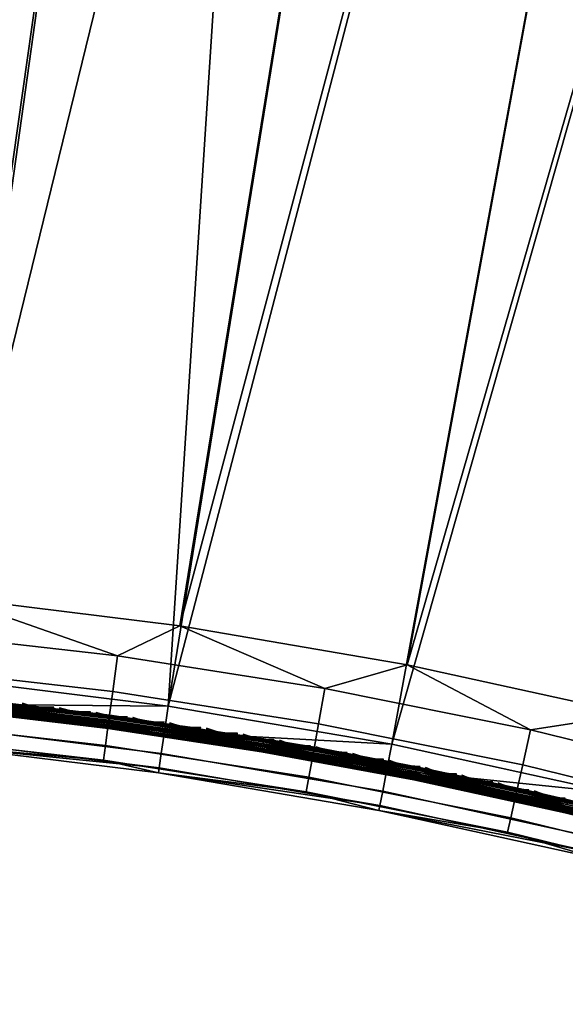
# Model space of a CAD drawing. Header units: inches. Extents: x 0 to 31.9, y -32.8 to 0.
# Tile 5 of 256: x 4.2 to 8.2, y -30.1 to -22.8. Entities that reach past the tile are written whole.
import ezdxf

# ---------------------------------------------------------------- set-up
doc = ezdxf.new("R2010")
doc.units = ezdxf.units.IN
doc.header["$LTSCALE"] = 0.03937
doc.header["$MEASUREMENT"] = 0
for name, color, linetype in [('A-FURN-3-ST', 151, 'Continuous'), ('A-FURN-3-ST-SEAM', 250, 'Continuous'), ('A-FURN-3-STITCH', 15, 'Continuous')]:
    doc.layers.add(name, color=color, linetype=linetype)

msp = doc.modelspace()

# ---------------------------------------------------------------- meshes
at = {"layer": 'A-FURN-3-ST'}
mesh = msp.add_polyface(dxfattribs=at)
corners = [(10.9073, -6.4887, 18), (13.0694, -6.6512, 17.9626), (10.9604, -6.2091, 17.9626), (8.7939, -6.1263, 18), (8.8366, -5.8449, 17.9626), (6.6686, -5.8419, 18), (6.7008, -5.5591, 17.9626), (4.5342, -5.6358, 18), (4.5559, -5.352, 17.9626), (2.3937, -5.5083, 18), (13.1792, -6.1706, 17.6781), (11.0523, -5.7248, 17.6781), (11.0099, -5.9486, 17.8528), (13.1285, -6.3927, 17.8528), (12.3974, -5.6675, 16.9008), (10.3957, -5.276, 16.9008), (11.1052, -5.445, 17.1854), (11.0848, -5.5531, 17.4505), (8.9365, -5.1847, 17.4505), (8.9104, -5.3576, 17.6781), (8.8763, -5.5828, 17.8528), (6.7308, -5.2956, 17.8528), (0.2502, -5.2452, 17.9789), (0.25, -5.4597, 18), (12.3992, -5.6589, 5.5004), (11.1067, -5.4366, 5.3089), (10.3972, -5.2674, 5.5004), (8.8846, -5.5243, 5), (8.9134, -5.3351, 5.0381), (11.0562, -5.7025, 5.0381), (11.0205, -5.8906, 5), (13.1841, -6.1485, 5.0381), (11.0865, -5.5431, 5.1466), (8.9378, -5.1746, 5.1466), (13.1415, -6.3351, 5), (8.5662, -28.5369, 5), (6.9256, -28.1779, 5), (5.2701, -27.8952, 5), (6.7367, -5.2369, 5), (3.6033, -27.6896, 5), (4.5797, -5.0287, 5), (1.9287, -27.5614, 5), (2.4165, -4.9, 5), (0.25, -27.5109, 5), (0.25, -4.8509, 5), (0.125, -4.8509, 5.0335), (0.125, -27.5109, 5.0335), (0.0335, -4.8509, 5.125), (0.0335, -27.5109, 5.125), (0, -4.8509, 5.25), (0, -27.5109, 5.25), (0, -5.4597, 17.75), (0, -26.9109, 17.75), (0.0335, -5.4597, 17.875), (0.0335, -26.9109, 17.875), (0.125, -5.4597, 17.9665), (0.125, -26.9109, 17.9665), (0.25, -26.9109, 18), (0, -4.6009, 5.5002), (0, -27.7609, 16.9), (0, -4.6097, 16.9007), (0, -27.7609, 5.5), (8.7077, -27.9539, 18), (13.006, -6.9286, 18), (7.0392, -27.5887, 18), (5.3555, -27.3013, 18), (3.6603, -27.0923, 18), (1.9573, -26.962, 18)]
mesh.append_faces([[corners[k] for k in face] for face in [(0, 1, 2), (0, 2, 3), (3, 2, 4), (3, 4, 5), (5, 4, 6), (5, 6, 7), (7, 6, 8), (7, 8, 9), (10, 11, 12, 13), (13, 12, 2, 1), (14, 15, 16), (17, 18, 19, 11), (11, 19, 20, 12), (12, 20, 4, 2), (20, 21, 6, 4), (22, 23, 9), (14, 24, 15), (24, 25, 26), (27, 28, 29), (27, 29, 30), (30, 29, 31), (32, 29, 28, 33), (34, 35, 36), (34, 36, 30), (30, 36, 37), (30, 37, 27), (27, 37, 38), (38, 37, 39), (38, 39, 40), (40, 39, 41), (40, 41, 42), (42, 41, 43), (42, 43, 44), (44, 43, 45), (45, 43, 46), (45, 46, 47), (47, 46, 48), (47, 48, 49), (49, 48, 50), (51, 52, 53), (53, 52, 54), (53, 54, 55), (55, 54, 56), (55, 56, 23), (23, 56, 57), (50, 58, 49), (59, 60, 61), (61, 60, 58), (61, 58, 50), (59, 52, 51), (59, 51, 60), (62, 63, 64), (64, 63, 0), (64, 0, 65), (65, 0, 3), (65, 3, 66), (66, 3, 5), (66, 5, 7), (66, 7, 67), (67, 7, 9), (67, 9, 57), (57, 9, 23)]])
mesh = msp.add_polyface(dxfattribs=at)
corners = [(15.2446, -6.8574, 5), (10.1885, -28.9716, 5), (8.5662, -28.5369, 5), (12.4253, -29.3711, 17.9625), (11.9851, -28.914, 18), (10.9533, -28.8742, 17.9625), (10.3575, -28.3959, 18), (9.4615, -28.4403, 17.9625), (8.7077, -27.9539, 18), (7.9526, -28.0702, 17.9625), (7.0392, -27.5887, 18), (6.4294, -27.7645, 17.9625), (5.3555, -27.3013, 18), (5.1982, -28.39, 16.9), (6.8305, -28.6688, 16.9), (6.2926, -28.5302, 17.1847), (7.7834, -28.8294, 17.1847), (7.8073, -28.7221, 17.45), (6.3119, -28.422, 17.45), (7.8453, -28.5515, 17.6778), (6.3426, -28.25, 17.6778), (7.8949, -28.3292, 17.8526), (6.3827, -28.0257, 17.8526), (8.4482, -29.0228, 16.9), (9.2602, -29.1916, 17.1847), (9.2886, -29.0855, 17.45), (9.3339, -28.9166, 17.6778), (9.3928, -28.6966, 17.8526), (10.0478, -29.4514, 16.9), (10.7202, -29.6163, 17.1847), (10.7532, -29.5115, 17.45), (10.8055, -29.3447, 17.6778), (10.8738, -29.1273, 17.8526), (11.6258, -29.9536, 16.9), (12.1609, -30.1026, 17.1847), (12.1983, -29.9993, 17.45), (12.2577, -29.8349, 17.6778), (12.3351, -29.6206, 17.8526), (11.6258, -29.9536, 5.5), (10.0478, -29.4514, 5.5), (8.4482, -29.0228, 5.5), (6.8305, -28.6688, 5.5), (5.1982, -28.39, 5.5), (11.7889, -29.481, 5), (11.7265, -29.6619, 5.0381), (10.1347, -29.1552, 5.0381), (8.5211, -28.7229, 5.0381), (6.8892, -28.3657, 5.0381), (8.4828, -28.8805, 5.1464), (6.8583, -28.525, 5.1464), (8.4572, -28.9858, 5.3087), (6.8377, -28.6314, 5.3087), (10.0585, -29.4149, 5.3087), (11.6383, -29.9177, 5.3087), (5.2191, -28.2451, 5.1464), (5.2425, -28.0846, 5.0381), (6.9256, -28.1779, 5), (11.6736, -29.8152, 5.1464), (10.089, -29.3109, 5.1464), (17.1477, -8.0384, 18)]
mesh.append_faces([[corners[k] for k in face] for face in [(0, 1, 2), (3, 4, 5), (5, 4, 6), (5, 6, 7), (7, 6, 8), (7, 8, 9), (9, 8, 10), (9, 10, 11), (11, 10, 12), (13, 14, 15), (15, 14, 16), (15, 16, 17, 18), (18, 17, 19, 20), (20, 19, 21, 22), (22, 21, 9, 11), (14, 23, 16), (16, 23, 24), (16, 24, 25, 17), (17, 25, 26, 19), (19, 26, 27, 21), (21, 27, 7, 9), (23, 28, 24), (24, 28, 29), (24, 29, 30, 25), (25, 30, 31, 26), (26, 31, 32, 27), (27, 32, 5, 7), (28, 33, 29), (29, 33, 34), (29, 34, 35, 30), (30, 35, 36, 31), (31, 36, 37, 32), (32, 37, 3, 5), (38, 33, 39), (39, 33, 28), (39, 28, 40), (40, 28, 23), (40, 23, 41), (41, 23, 14), (41, 14, 42), (43, 44, 1), (1, 44, 45), (1, 45, 2), (2, 45, 46), (2, 46, 47), (47, 46, 48, 49), (49, 48, 50, 51), (51, 50, 41), (41, 50, 40), (40, 50, 39), (39, 50, 52), (39, 52, 38), (38, 52, 53), (41, 42, 51), (49, 54, 55, 47), (47, 55, 56), (56, 2, 47), (57, 53, 52, 58), (58, 52, 50, 48), (44, 57, 58, 45), (45, 58, 48, 46), (6, 59, 8)]])
mesh = msp.add_polyface(dxfattribs=at)
corners = [(6.4294, -27.7645, 17.9625), (5.3555, -27.3013, 18), (4.8945, -27.5238, 17.9625), (3.6603, -27.0923, 18), (3.3508, -27.3486, 17.9625), (1.9573, -26.962, 18), (1.8011, -27.2391, 17.9625), (0.2497, -27.1254, 17.9788), (0.2493, -27.3318, 17.9162), (0.25, -26.9109, 18), (1.788, -27.5041, 17.8526), (0.249, -27.5219, 17.8145), (1.7768, -27.7316, 17.6778), (0.2488, -27.6887, 17.6778), (0.2486, -27.8253, 17.5111), (1.7682, -27.9062, 17.45), (0.2484, -27.9271, 17.3209), (1.7627, -28.016, 17.1847), (0.2483, -28.0109, 16.9), (1.9035, -28.0607, 16.9), (3.2795, -28.1231, 17.1847), (3.2896, -28.0137, 17.45), (3.3056, -27.8396, 17.6778), (3.3265, -27.6128, 17.8526), (3.5546, -28.1872, 16.9), (4.7904, -28.2947, 17.1847), (4.8051, -28.1858, 17.45), (4.8285, -28.0125, 17.6778), (4.859, -27.7868, 17.8526), (5.1982, -28.39, 16.9), (6.2926, -28.5302, 17.1847), (6.3119, -28.422, 17.45), (6.3426, -28.25, 17.6778), (6.3827, -28.0257, 17.8526), (5.1982, -28.39, 5.5), (6.8305, -28.6688, 16.9), (3.5546, -28.1872, 5.5), (1.9035, -28.0607, 5.5), (0.2483, -28.0109, 5.5), (6.8377, -28.6314, 5.3087), (5.2035, -28.3523, 5.3087), (5.2191, -28.2451, 5.1464), (6.8583, -28.525, 5.1464), (6.9256, -28.1779, 5), (5.2425, -28.0846, 5.0381), (5.2701, -27.8952, 5), (3.5845, -27.88, 5.0381), (3.6033, -27.6896, 5), (1.9189, -27.7524, 5.0381), (1.9287, -27.5614, 5), (0.2493, -27.7022, 5.0381), (0.25, -27.5109, 5), (3.5582, -28.1493, 5.3087), (3.5687, -28.0414, 5.1464), (1.9052, -28.0227, 5.3087), (1.9106, -27.9144, 5.1464), (0.2484, -27.9727, 5.3087), (0.2488, -27.8644, 5.1464)]
mesh.append_faces([[corners[k] for k in face] for face in [(0, 1, 2), (2, 1, 3), (2, 3, 4), (4, 3, 5), (4, 5, 6), (6, 5, 7), (6, 7, 8), (5, 9, 7), (6, 8, 10), (10, 8, 11), (10, 11, 12), (12, 11, 13), (12, 14, 15), (15, 16, 17), (18, 19, 17), (17, 19, 20), (17, 20, 21, 15), (15, 21, 22, 12), (12, 22, 23, 10), (10, 23, 4, 6), (19, 24, 20), (20, 24, 25), (20, 25, 26, 21), (21, 26, 27, 22), (22, 27, 28, 23), (23, 28, 2, 4), (24, 29, 25), (25, 29, 30), (25, 30, 31, 26), (26, 31, 32, 27), (27, 32, 33, 28), (28, 33, 0, 2), (34, 35, 29), (34, 29, 36), (36, 29, 24), (36, 24, 37), (37, 24, 19), (37, 19, 38), (38, 19, 18), (39, 34, 40), (39, 40, 41, 42), (43, 44, 45), (45, 44, 46), (45, 46, 47), (47, 46, 48), (47, 48, 49), (49, 48, 50), (49, 50, 51), (34, 36, 40), (40, 36, 52), (40, 52, 53, 41), (41, 53, 46, 44), (36, 37, 52), (52, 37, 54), (52, 54, 55, 53), (53, 55, 48, 46), (37, 38, 54), (54, 38, 56), (54, 56, 55), (55, 56, 57), (55, 57, 48), (48, 57, 50)]])
at = {"layer": 'A-FURN-3-ST-SEAM'}
mesh = msp.add_polyface(dxfattribs=at)
corners = [(7.102, -28.3799, 17.6292), (6.3424, -28.2555, 17.628), (5.9718, -28.1717, 17.6292), (4.8301, -28.0184, 17.628), (4.8327, -27.9992, 17.6292), (3.6922, -27.8636, 17.6292), (3.6939, -27.8462, 17.6377), (4.835, -27.9819, 17.6377), (3.6951, -27.8334, 17.6522), (4.8367, -27.9691, 17.6522), (4.8376, -27.9628, 17.6706), (3.3141, -27.7898, 17.6706), (2.5482, -27.7339, 17.6522), (3.3091, -27.8458, 17.628), (5.9767, -28.1417, 17.6522), (6.3524, -28.2002, 17.6706), (7.1078, -28.35, 17.6522), (5.9746, -28.1544, 17.6377), (5.9618, -28.2331, 17.6842), (5.9628, -28.2269, 17.7027), (4.8255, -28.0547, 17.7027), (4.8247, -28.061, 17.6842), (3.6869, -27.9193, 17.7027), (3.6863, -27.9256, 17.6842), (3.3103, -27.8324, 17.7271), (3.6898, -27.889, 17.7259), (4.8319, -28.0052, 17.7271), (4.8294, -28.0245, 17.7259), (5.9677, -28.1969, 17.7259), (4.8272, -28.0419, 17.7173), (5.9649, -28.2142, 17.7173), (7.0969, -28.4049, 17.7259), (6.3448, -28.2424, 17.7271), (3.6864, -27.9244, 17.6648), (4.8248, -28.0598, 17.6648), (5.962, -28.2319, 17.6648), (3.6872, -27.9158, 17.6473), (4.8259, -28.0513, 17.6473), (5.9634, -28.2235, 17.6473), (3.6886, -27.9013, 17.6344), (4.8278, -28.0367, 17.6344), (5.9657, -28.209, 17.6344), (7.0946, -28.4169, 17.6344), (3.6881, -27.9064, 17.7173), (7.1044, -28.3676, 17.7208), (5.9738, -28.1593, 17.7208), (4.8343, -27.9868, 17.7208), (3.6934, -27.8512, 17.7208), (4.8362, -27.9723, 17.7078), (3.6948, -27.8366, 17.7078), (4.8374, -27.9639, 17.6902), (3.6956, -27.8281, 17.6902), (5.9775, -28.1365, 17.6902), (2.5486, -27.7286, 17.6902), (5.9762, -28.1449, 17.7078)]
mesh.append_faces([[corners[k] for k in face] for face in [(0, 1, 2), (2, 1, 3), (2, 3, 4), (4, 3, 5), (4, 5, 6, 7), (7, 6, 8, 9), (9, 8, 10), (10, 8, 11), (11, 8, 12), (13, 5, 3), (9, 10, 14), (14, 10, 15), (14, 15, 16), (17, 2, 4, 7), (14, 17, 7, 9), (18, 19, 20, 21), (21, 20, 22, 23), (24, 25, 26), (26, 25, 27), (26, 27, 28), (28, 27, 29, 30), (30, 29, 20, 19), (31, 32, 28), (28, 32, 26), (23, 33, 34, 21), (21, 34, 35, 18), (33, 36, 37, 34), (34, 37, 38, 35), (36, 39, 40, 37), (37, 40, 41, 38), (39, 13, 3), (39, 3, 40), (40, 3, 41), (3, 1, 41), (41, 1, 42), (25, 43, 29, 27), (43, 22, 20, 29), (32, 44, 45), (32, 45, 26), (26, 45, 46), (26, 46, 47), (47, 46, 48, 49), (49, 48, 50, 51), (51, 50, 10), (10, 50, 52), (10, 52, 15), (10, 11, 51), (51, 11, 53), (24, 26, 47), (54, 52, 50, 48), (45, 54, 48, 46)]])
mesh = msp.add_polyface(dxfattribs=at)
corners = [(7.8558, -28.5018, 17.6706), (9.345, -28.867, 17.6706), (8.2306, -28.594, 17.6522), (9.3399, -28.8856, 17.6377), (8.2278, -28.6066, 17.6377), (9.3352, -28.9024, 17.6292), (8.2239, -28.6237, 17.6292), (9.3301, -28.9211, 17.628), (7.8433, -28.5566, 17.628), (7.102, -28.3799, 17.6292), (6.3424, -28.2555, 17.628), (7.1078, -28.35, 17.6522), (6.3524, -28.2002, 17.6706), (7.1054, -28.3627, 17.6377), (5.9718, -28.1717, 17.6292), (5.9746, -28.1544, 17.6377), (5.9767, -28.1417, 17.6522), (8.2151, -28.6605, 17.6344), (9.3213, -28.953, 17.6473), (8.2118, -28.6747, 17.6473), (9.319, -28.9613, 17.6648), (8.21, -28.6831, 17.6648), (9.3187, -28.9625, 17.6842), (8.2097, -28.6843, 17.6842), (8.2111, -28.6781, 17.7027), (7.0911, -28.4347, 17.7027), (7.0899, -28.4409, 17.6842), (5.9628, -28.2269, 17.7027), (5.9618, -28.2331, 17.6842), (9.3204, -28.9564, 17.7027), (8.2139, -28.6655, 17.7173), (7.0936, -28.4221, 17.7173), (5.9649, -28.2142, 17.7173), (9.3238, -28.9439, 17.7173), (8.2178, -28.6484, 17.7259), (7.0969, -28.4049, 17.7259), (5.9677, -28.1969, 17.7259), (9.3336, -28.9082, 17.7271), (7.8463, -28.5436, 17.7271), (6.3448, -28.2424, 17.7271), (5.962, -28.2319, 17.6648), (7.0901, -28.4397, 17.6648), (5.9634, -28.2235, 17.6473), (7.0918, -28.4313, 17.6473), (5.9657, -28.209, 17.6344), (7.0946, -28.4169, 17.6344), (8.2267, -28.6115, 17.7208), (9.3385, -28.8904, 17.7208), (8.2299, -28.5972, 17.7078), (9.3424, -28.8763, 17.7078), (8.2318, -28.5889, 17.6902), (7.1088, -28.3448, 17.6902), (7.1072, -28.3532, 17.7078), (7.1044, -28.3676, 17.7208), (5.9775, -28.1365, 17.6902), (5.9762, -28.1449, 17.7078), (5.9738, -28.1593, 17.7208)]
mesh.append_faces([[corners[k] for k in face] for face in [(0, 1, 2), (2, 3, 4), (4, 5, 6), (6, 7, 8), (6, 8, 9), (9, 8, 10), (11, 12, 0), (11, 0, 2), (11, 2, 4, 13), (13, 4, 6, 9), (13, 9, 14, 15), (11, 13, 15, 16), (8, 7, 17), (17, 18, 19), (19, 20, 21), (21, 20, 22), (21, 22, 23), (23, 22, 24), (23, 24, 25, 26), (26, 25, 27, 28), (22, 29, 24), (24, 29, 30), (24, 30, 31, 25), (25, 31, 32, 27), (30, 33, 34), (30, 34, 35, 31), (31, 35, 36, 32), (34, 37, 38), (34, 38, 35), (35, 38, 39), (28, 40, 41, 26), (26, 41, 21, 23), (40, 42, 43, 41), (41, 43, 19, 21), (42, 44, 45, 43), (43, 45, 17, 19), (10, 8, 45), (45, 8, 17), (38, 37, 46), (46, 47, 48), (48, 49, 50), (1, 0, 50), (50, 0, 51), (50, 51, 52, 48), (48, 52, 53, 46), (46, 53, 38), (38, 53, 39), (12, 54, 51), (12, 51, 0), (52, 51, 54, 55), (53, 52, 55, 56)]])
at = {"layer": 'A-FURN-3-STITCH'}
mesh = msp.add_polymesh((7, 4), dxfattribs=at)
for k, corner in enumerate([(4.422, -27.9076, 17.7206), (4.4222, -27.9062, 17.7228), (4.4225, -27.9036, 17.7272), (4.4227, -27.9022, 17.7295), (4.3832, -27.9094, 17.7245), (4.3829, -27.9119, 17.7291), (4.3832, -27.9092, 17.7336), (4.3838, -27.9041, 17.7334), (4.3442, -27.9086, 17.7269), (4.3439, -27.9111, 17.7315), (4.3442, -27.9084, 17.736), (4.3448, -27.9033, 17.7358), (4.3052, -27.9052, 17.7278), (4.3049, -27.9077, 17.7323), (4.3052, -27.905, 17.7368), (4.3059, -27.8999, 17.7367), (4.2666, -27.8992, 17.727), (4.2663, -27.9017, 17.7316), (4.2666, -27.899, 17.736), (4.2672, -27.8938, 17.7359), (4.2285, -27.8906, 17.7246), (4.2282, -27.8931, 17.7292), (4.2285, -27.8904, 17.7336), (4.2292, -27.8852, 17.7335), (4.1912, -27.8795, 17.7207), (4.1914, -27.8782, 17.7229), (4.1917, -27.8755, 17.7274), (4.1919, -27.8741, 17.7296)]):
    mesh.set_mesh_vertex(divmod(k, 4), corner)
mesh = msp.add_polymesh((7, 4), dxfattribs=at)
for k, corner in enumerate([(4.6946, -27.9423, 17.7206), (4.6948, -27.9409, 17.7228), (4.6952, -27.9382, 17.7272), (4.6953, -27.9369, 17.7295), (4.6558, -27.9438, 17.7245), (4.6555, -27.9463, 17.7291), (4.6558, -27.9436, 17.7336), (4.6565, -27.9385, 17.7334), (4.6168, -27.9427, 17.7269), (4.6164, -27.9452, 17.7315), (4.6168, -27.9425, 17.736), (4.6175, -27.9374, 17.7358), (4.5778, -27.939, 17.7278), (4.5775, -27.9415, 17.7323), (4.5779, -27.9388, 17.7368), (4.5785, -27.9337, 17.7367), (4.5393, -27.9327, 17.727), (4.5389, -27.9352, 17.7316), (4.5393, -27.9325, 17.736), (4.54, -27.9273, 17.7359), (4.5013, -27.9238, 17.7246), (4.5009, -27.9263, 17.7292), (4.5013, -27.9236, 17.7336), (4.502, -27.9185, 17.7335), (4.4641, -27.9124, 17.7207), (4.4642, -27.9111, 17.7229), (4.4646, -27.9085, 17.7274), (4.4648, -27.9071, 17.7296)]):
    mesh.set_mesh_vertex(divmod(k, 4), corner)
mesh = msp.add_polymesh((7, 4), dxfattribs=at)
for k, corner in enumerate([(4.967, -27.9791, 17.7206), (4.9672, -27.9777, 17.7228), (4.9675, -27.975, 17.7272), (4.9677, -27.9737, 17.7295), (4.9281, -27.9803, 17.7245), (4.9278, -27.9828, 17.7291), (4.9281, -27.9801, 17.7336), (4.9288, -27.9749, 17.7334), (4.8891, -27.9789, 17.7269), (4.8888, -27.9814, 17.7315), (4.8891, -27.9787, 17.736), (4.8898, -27.9735, 17.7358), (4.8502, -27.9749, 17.7278), (4.8499, -27.9774, 17.7323), (4.8502, -27.9747, 17.7368), (4.8509, -27.9695, 17.7367), (4.8117, -27.9683, 17.727), (4.8113, -27.9708, 17.7316), (4.8117, -27.9681, 17.736), (4.8124, -27.9629, 17.7359), (4.7737, -27.9591, 17.7246), (4.7734, -27.9616, 17.7292), (4.7738, -27.9589, 17.7336), (4.7745, -27.9537, 17.7335), (4.7366, -27.9474, 17.7207), (4.7368, -27.9461, 17.7229), (4.7372, -27.9435, 17.7274), (4.7374, -27.9421, 17.7296)]):
    mesh.set_mesh_vertex(divmod(k, 4), corner)
mesh = msp.add_polymesh((7, 4), dxfattribs=at)
for k, corner in enumerate([(5.239, -28.0179, 17.7206), (5.2392, -28.0165, 17.7228), (5.2396, -28.0138, 17.7272), (5.2398, -28.0125, 17.7295), (5.2001, -28.0188, 17.7245), (5.1998, -28.0213, 17.7291), (5.2002, -28.0186, 17.7336), (5.2009, -28.0135, 17.7334), (5.1612, -28.0171, 17.7269), (5.1608, -28.0196, 17.7315), (5.1612, -28.0169, 17.736), (5.1619, -28.0118, 17.7358), (5.1223, -28.0128, 17.7278), (5.1219, -28.0153, 17.7323), (5.1223, -28.0126, 17.7368), (5.1231, -28.0075, 17.7367), (5.0838, -28.0059, 17.727), (5.0835, -28.0084, 17.7316), (5.0839, -28.0057, 17.736), (5.0846, -28.0006, 17.7359), (5.046, -27.9965, 17.7246), (5.0456, -27.9989, 17.7292), (5.046, -27.9963, 17.7336), (5.0467, -27.9911, 17.7335), (5.0089, -27.9845, 17.7207), (5.0091, -27.9832, 17.7229), (5.0095, -27.9805, 17.7274), (5.0097, -27.9792, 17.7296)]):
    mesh.set_mesh_vertex(divmod(k, 4), corner)
mesh = msp.add_polymesh((7, 4), dxfattribs=at)
for k, corner in enumerate([(5.5108, -28.0588, 17.7206), (5.511, -28.0574, 17.7228), (5.5114, -28.0547, 17.7272), (5.5116, -28.0534, 17.7295), (5.4719, -28.0594, 17.7245), (5.4715, -28.0619, 17.7291), (5.4719, -28.0592, 17.7336), (5.4727, -28.0541, 17.7334), (5.4329, -28.0574, 17.7269), (5.4325, -28.0599, 17.7315), (5.4329, -28.0572, 17.736), (5.4337, -28.0521, 17.7358), (5.3941, -28.0528, 17.7278), (5.3937, -28.0553, 17.7323), (5.3941, -28.0526, 17.7368), (5.3949, -28.0475, 17.7367), (5.3557, -28.0456, 17.727), (5.3553, -28.0481, 17.7316), (5.3557, -28.0454, 17.736), (5.3565, -28.0403, 17.7359), (5.3179, -28.0359, 17.7246), (5.3175, -28.0384, 17.7292), (5.3179, -28.0357, 17.7336), (5.3187, -28.0306, 17.7335), (5.2809, -28.0237, 17.7207), (5.2811, -28.0224, 17.7229), (5.2815, -28.0197, 17.7274), (5.2818, -28.0183, 17.7296)]):
    mesh.set_mesh_vertex(divmod(k, 4), corner)
mesh = msp.add_polymesh((7, 4), dxfattribs=at)
for k, corner in enumerate([(5.7822, -28.1017, 17.7206), (5.7824, -28.1004, 17.7228), (5.7829, -28.0977, 17.7272), (5.7831, -28.0964, 17.7295), (5.7433, -28.1021, 17.7245), (5.7429, -28.1046, 17.7291), (5.7433, -28.1019, 17.7336), (5.7442, -28.0968, 17.7334), (5.7043, -28.0998, 17.7269), (5.704, -28.1023, 17.7315), (5.7044, -28.0996, 17.736), (5.7052, -28.0945, 17.7358), (5.6656, -28.0949, 17.7278), (5.6652, -28.0974, 17.7323), (5.6656, -28.0947, 17.7368), (5.6664, -28.0896, 17.7367), (5.6272, -28.0874, 17.727), (5.6268, -28.0899, 17.7316), (5.6272, -28.0872, 17.736), (5.6281, -28.0821, 17.7359), (5.5895, -28.0774, 17.7246), (5.5891, -28.0799, 17.7292), (5.5895, -28.0772, 17.7336), (5.5903, -28.0721, 17.7335), (5.5526, -28.0649, 17.7207), (5.5528, -28.0636, 17.7229), (5.5533, -28.0609, 17.7274), (5.5535, -28.0595, 17.7296)]):
    mesh.set_mesh_vertex(divmod(k, 4), corner)
mesh = msp.add_polymesh((7, 4), dxfattribs=at)
for k, corner in enumerate([(6.0533, -28.1468, 17.7206), (6.0535, -28.1454, 17.7228), (6.054, -28.1428, 17.7272), (6.0542, -28.1414, 17.7295), (6.0144, -28.1468, 17.7245), (6.014, -28.1493, 17.7291), (6.0144, -28.1466, 17.7336), (6.0153, -28.1415, 17.7334), (5.9755, -28.1443, 17.7269), (5.975, -28.1467, 17.7315), (5.9755, -28.1441, 17.736), (5.9764, -28.1389, 17.7358), (5.9367, -28.1391, 17.7278), (5.9363, -28.1415, 17.7323), (5.9368, -28.1389, 17.7368), (5.9376, -28.1337, 17.7367), (5.8984, -28.1313, 17.727), (5.898, -28.1337, 17.7316), (5.8984, -28.1311, 17.736), (5.8993, -28.1259, 17.7359), (5.8608, -28.121, 17.7246), (5.8603, -28.1234, 17.7292), (5.8608, -28.1208, 17.7336), (5.8617, -28.1156, 17.7335), (5.824, -28.1082, 17.7207), (5.8242, -28.1069, 17.7229), (5.8247, -28.1042, 17.7274), (5.8249, -28.1028, 17.7296)]):
    mesh.set_mesh_vertex(divmod(k, 4), corner)
mesh = msp.add_polymesh((7, 4), dxfattribs=at)
for k, corner in enumerate([(6.324, -28.1939, 17.7206), (6.3243, -28.1925, 17.7228), (6.3248, -28.1898, 17.7272), (6.325, -28.1885, 17.7295), (6.2851, -28.1936, 17.7245), (6.2847, -28.1961, 17.7291), (6.2852, -28.1934, 17.7336), (6.2861, -28.1883, 17.7334), (6.2462, -28.1908, 17.7269), (6.2458, -28.1932, 17.7315), (6.2463, -28.1906, 17.736), (6.2472, -28.1854, 17.7358), (6.2075, -28.1853, 17.7278), (6.2071, -28.1877, 17.7323), (6.2076, -28.1851, 17.7368), (6.2085, -28.1799, 17.7367), (6.1693, -28.1772, 17.727), (6.1688, -28.1797, 17.7316), (6.1693, -28.177, 17.736), (6.1702, -28.1719, 17.7359), (6.1317, -28.1666, 17.7246), (6.1313, -28.169, 17.7292), (6.1317, -28.1664, 17.7336), (6.1327, -28.1613, 17.7335), (6.0951, -28.1535, 17.7207), (6.0953, -28.1522, 17.7229), (6.0958, -28.1496, 17.7274), (6.096, -28.1482, 17.7296)]):
    mesh.set_mesh_vertex(divmod(k, 4), corner)
mesh = msp.add_polymesh((7, 4), dxfattribs=at)
for k, corner in enumerate([(6.5944, -28.243, 17.7206), (6.5947, -28.2417, 17.7228), (6.5952, -28.239, 17.7272), (6.5954, -28.2377, 17.7295), (6.5555, -28.2425, 17.7245), (6.5551, -28.2449, 17.7291), (6.5556, -28.2423, 17.7336), (6.5565, -28.2372, 17.7334), (6.5166, -28.2393, 17.7269), (6.5162, -28.2418, 17.7315), (6.5167, -28.2391, 17.736), (6.5176, -28.234, 17.7358), (6.478, -28.2335, 17.7278), (6.4775, -28.236, 17.7323), (6.478, -28.2333, 17.7368), (6.4789, -28.2282, 17.7367), (6.4398, -28.2252, 17.727), (6.4393, -28.2276, 17.7316), (6.4398, -28.225, 17.736), (6.4408, -28.2198, 17.7359), (6.4023, -28.2143, 17.7246), (6.4018, -28.2167, 17.7292), (6.4023, -28.2141, 17.7336), (6.4033, -28.209, 17.7335), (6.3658, -28.2009, 17.7207), (6.366, -28.1996, 17.7229), (6.3665, -28.197, 17.7274), (6.3667, -28.1956, 17.7296)]):
    mesh.set_mesh_vertex(divmod(k, 4), corner)
mesh = msp.add_polymesh((7, 4), dxfattribs=at)
for k, corner in enumerate([(6.8644, -28.2942, 17.7206), (6.8647, -28.2929, 17.7228), (6.8652, -28.2902, 17.7272), (6.8654, -28.2889, 17.7295), (6.8255, -28.2934, 17.7245), (6.8251, -28.2958, 17.7291), (6.8256, -28.2932, 17.7336), (6.8266, -28.2881, 17.7334), (6.7867, -28.2899, 17.7269), (6.7862, -28.2924, 17.7315), (6.7867, -28.2897, 17.736), (6.7877, -28.2846, 17.7358), (6.748, -28.2838, 17.7278), (6.7476, -28.2863, 17.7323), (6.7481, -28.2837, 17.7368), (6.7491, -28.2785, 17.7367), (6.7099, -28.2752, 17.727), (6.7094, -28.2777, 17.7316), (6.71, -28.275, 17.736), (6.7109, -28.2699, 17.7359), (6.6725, -28.264, 17.7246), (6.672, -28.2665, 17.7292), (6.6726, -28.2638, 17.7336), (6.6735, -28.2587, 17.7335), (6.6361, -28.2504, 17.7207), (6.6363, -28.2491, 17.7229), (6.6368, -28.2464, 17.7274), (6.6371, -28.2451, 17.7296)]):
    mesh.set_mesh_vertex(divmod(k, 4), corner)
mesh = msp.add_polymesh((7, 4), dxfattribs=at)
for k, corner in enumerate([(7.134, -28.3475, 17.7206), (7.1343, -28.3461, 17.7228), (7.1348, -28.3435, 17.7272), (7.1351, -28.3422, 17.7295), (7.0951, -28.3464, 17.7245), (7.0946, -28.3488, 17.7291), (7.0952, -28.3462, 17.7336), (7.0962, -28.3411, 17.7334), (7.0563, -28.3426, 17.7269), (7.0558, -28.345, 17.7315), (7.0563, -28.3424, 17.736), (7.0574, -28.3373, 17.7358), (7.0177, -28.3362, 17.7278), (7.0172, -28.3387, 17.7323), (7.0178, -28.336, 17.7368), (7.0188, -28.3309, 17.7367), (6.9797, -28.3273, 17.727), (6.9792, -28.3297, 17.7316), (6.9797, -28.3271, 17.736), (6.9807, -28.322, 17.7359), (6.9424, -28.3158, 17.7246), (6.9419, -28.3183, 17.7292), (6.9424, -28.3156, 17.7336), (6.9434, -28.3105, 17.7335), (6.906, -28.3019, 17.7207), (6.9063, -28.3006, 17.7229), (6.9068, -28.298, 17.7274), (6.9071, -28.2966, 17.7296)]):
    mesh.set_mesh_vertex(divmod(k, 4), corner)
mesh = msp.add_polymesh((7, 4), dxfattribs=at)
for k, corner in enumerate([(7.4032, -28.4028, 17.7206), (7.4035, -28.4014, 17.7228), (7.404, -28.3988, 17.7272), (7.4043, -28.3975, 17.7295), (7.3643, -28.4014, 17.7245), (7.3638, -28.4038, 17.7291), (7.3644, -28.4012, 17.7336), (7.3654, -28.3961, 17.7334), (7.3255, -28.3973, 17.7269), (7.325, -28.3998, 17.7315), (7.3256, -28.3971, 17.736), (7.3266, -28.392, 17.7358), (7.287, -28.3906, 17.7278), (7.2865, -28.3931, 17.7323), (7.287, -28.3904, 17.7368), (7.2881, -28.3854, 17.7367), (7.249, -28.3814, 17.727), (7.2485, -28.3839, 17.7316), (7.2491, -28.3812, 17.736), (7.2501, -28.3761, 17.7359), (7.2118, -28.3697, 17.7246), (7.2113, -28.3721, 17.7292), (7.2118, -28.3695, 17.7336), (7.2129, -28.3644, 17.7335), (7.1756, -28.3555, 17.7207), (7.1758, -28.3542, 17.7229), (7.1764, -28.3516, 17.7274), (7.1767, -28.3502, 17.7296)]):
    mesh.set_mesh_vertex(divmod(k, 4), corner)
mesh = msp.add_polymesh((7, 4), dxfattribs=at)
for k, corner in enumerate([(7.672, -28.4601, 17.7206), (7.6722, -28.4588, 17.7228), (7.6728, -28.4562, 17.7272), (7.6731, -28.4549, 17.7295), (7.6331, -28.4584, 17.7245), (7.6326, -28.4609, 17.7291), (7.6331, -28.4582, 17.7336), (7.6342, -28.4531, 17.7334), (7.5943, -28.4541, 17.7269), (7.5938, -28.4565, 17.7315), (7.5944, -28.4539, 17.736), (7.5955, -28.4488, 17.7358), (7.5558, -28.4471, 17.7278), (7.5553, -28.4496, 17.7323), (7.5559, -28.4469, 17.7368), (7.557, -28.4418, 17.7367), (7.5179, -28.4376, 17.727), (7.5174, -28.44, 17.7316), (7.518, -28.4374, 17.736), (7.5191, -28.4323, 17.7359), (7.4808, -28.4256, 17.7246), (7.4803, -28.428, 17.7292), (7.4808, -28.4254, 17.7336), (7.4819, -28.4203, 17.7335), (7.4447, -28.4111, 17.7207), (7.445, -28.4098, 17.7229), (7.4455, -28.4072, 17.7274), (7.4458, -28.4058, 17.7296)]):
    mesh.set_mesh_vertex(divmod(k, 4), corner)
mesh = msp.add_polymesh((7, 4), dxfattribs=at)
for k, corner in enumerate([(7.9403, -28.5195, 17.7206), (7.9406, -28.5182, 17.7228), (7.9412, -28.5156, 17.7272), (7.9415, -28.5143, 17.7295), (7.9014, -28.5175, 17.7245), (7.9009, -28.52, 17.7291), (7.9015, -28.5173, 17.7336), (7.9026, -28.5123, 17.7334), (7.8627, -28.5129, 17.7269), (7.8621, -28.5153, 17.7315), (7.8627, -28.5127, 17.736), (7.8639, -28.5076, 17.7358), (7.8243, -28.5056, 17.7278), (7.8237, -28.5081, 17.7323), (7.8243, -28.5054, 17.7368), (7.8254, -28.5004, 17.7367), (7.7864, -28.4958, 17.727), (7.7859, -28.4983, 17.7316), (7.7865, -28.4956, 17.736), (7.7876, -28.4905, 17.7359), (7.7494, -28.4835, 17.7246), (7.7488, -28.486, 17.7292), (7.7494, -28.4833, 17.7336), (7.7506, -28.4782, 17.7335), (7.7134, -28.4688, 17.7207), (7.7137, -28.4675, 17.7229), (7.7143, -28.4649, 17.7274), (7.7146, -28.4635, 17.7296)]):
    mesh.set_mesh_vertex(divmod(k, 4), corner)
mesh = msp.add_polymesh((7, 4), dxfattribs=at)
for k, corner in enumerate([(8.2081, -28.581, 17.7206), (8.2084, -28.5796, 17.7228), (8.209, -28.577, 17.7272), (8.2093, -28.5757, 17.7295), (8.1693, -28.5787, 17.7245), (8.1687, -28.5811, 17.7291), (8.1693, -28.5785, 17.7336), (8.1705, -28.5734, 17.7334), (8.1306, -28.5737, 17.7269), (8.13, -28.5762, 17.7315), (8.1306, -28.5735, 17.736), (8.1318, -28.5685, 17.7358), (8.0922, -28.5662, 17.7278), (8.0917, -28.5686, 17.7323), (8.0923, -28.566, 17.7368), (8.0934, -28.5609, 17.7367), (8.0545, -28.5561, 17.727), (8.0539, -28.5585, 17.7316), (8.0545, -28.5559, 17.736), (8.0557, -28.5508, 17.7359), (8.0175, -28.5435, 17.7246), (8.0169, -28.5459, 17.7292), (8.0176, -28.5433, 17.7336), (8.0187, -28.5382, 17.7335), (7.9816, -28.5285, 17.7207), (7.9819, -28.5272, 17.7229), (7.9825, -28.5246, 17.7274), (7.9828, -28.5232, 17.7296)]):
    mesh.set_mesh_vertex(divmod(k, 4), corner)

doc.saveas('drawing.dxf')
